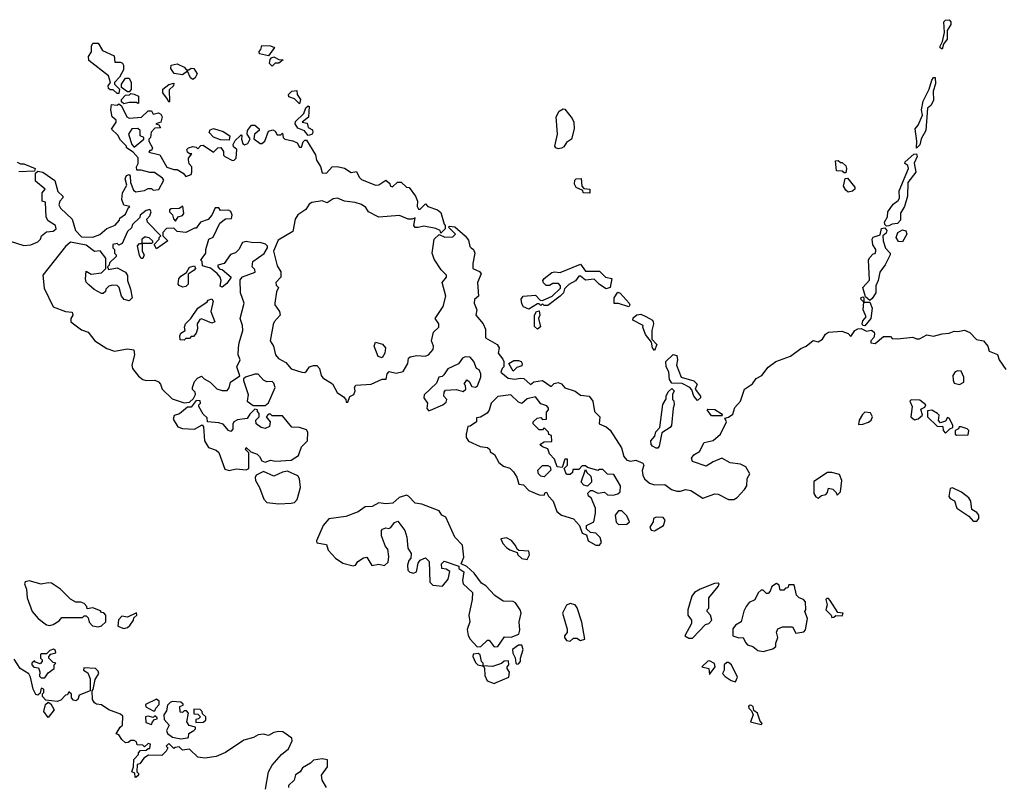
# Model space of a CAD drawing. Extents: x 2293139 to 2515392, y 824115 to 1006937.
# Tile 144 of 256: x 2410830 to 2416545, y 884731 to 889179. Entities that reach past the tile are written whole.
import ezdxf

# ---------------------------------------------------------------- set-up
doc = ezdxf.new("R2010")
doc.units = 0

msp = doc.modelspace()

# ---------------------------------------------------------------- linework, layer by layer
at = {"layer": '0CON10XD'}
for points in [[(2416185, 889007.5), (2416173.3, 889015), (2416173.3, 889025), (2416187, 889053), (2416197.5, 889105), (2416193.6, 889166.4), (2416203.6, 889176.4), (2416225, 889178.8), (2416235.6, 889165.6), (2416235, 889150), (2416213, 889117), (2416213.8, 889065), (2416192.5, 889037.5), (2416185, 889007.5)], [(2411405, 888750), (2411395, 888750), (2411371.7, 888771.7), (2411355, 888772.5), (2411345, 888780), (2411343.3, 888795), (2411357.5, 888815), (2411345, 888852.5), (2411231.7, 888941.7), (2411230, 888965), (2411247, 888993), (2411246.7, 889025), (2411255, 889042.5), (2411285, 889042.5), (2411310.7, 889000.7), (2411378.3, 888968.3), (2411381.7, 888931.7), (2411415, 888932.5), (2411427, 888927), (2411432.5, 888915), (2411431.7, 888888.3), (2411410, 888845), (2411380, 888815), (2411380, 888805), (2411410, 888775), (2411405, 888750)], [(2412275, 888970), (2412221.7, 888981.7), (2412220, 888995), (2412230, 889005), (2412235, 889030), (2412285, 889027.5), (2412308.3, 889018.3), (2412275, 888970)], [(2411835, 888832.5), (2411821.2, 888841.2), (2411805, 888880), (2411775, 888858.8), (2411726.4, 888866.4), (2411707.5, 888895), (2411710, 888915), (2411745, 888922.5), (2411785, 888902.5), (2411798.3, 888888.3), (2411811.7, 888888.3), (2411825, 888897.5), (2411840, 888895), (2411860, 888865), (2411849.3, 888840.7), (2411835, 888832.5)], [(2412295, 888910), (2412280, 888925), (2412283, 888947), (2412291.7, 888958.3), (2412305, 888962.5), (2412335, 888947.5), (2412360, 888945), (2412335, 888927.5), (2412313, 888927), (2412295, 888910)], [(2411465, 888760), (2411455, 888760), (2411420, 888785), (2411420, 888805), (2411445, 888840), (2411465, 888840), (2411476.7, 888815), (2411476.7, 888773.3), (2411465, 888760)], [(2411695, 888700), (2411688.3, 888718.3), (2411660, 888755), (2411660, 888775), (2411695, 888802.5), (2411725, 888810), (2411722.5, 888795), (2411698.3, 888771.7), (2411700, 888705), (2411695, 888700)], [(2416035, 888432.5), (2416038, 888475), (2416028.8, 888545), (2416045, 888567.5), (2416070, 888625), (2416064, 888655), (2416074.5, 888705.5), (2416108.8, 888775), (2416125, 888827.5), (2416135, 888842.5), (2416145, 888842.5), (2416145.8, 888805.8), (2416132, 888765), (2416135, 888710), (2416118.8, 888681.2), (2416100, 888665), (2416090.8, 888535), (2416062.7, 888487.3), (2416055, 888453.3), (2416035, 888432.5)], [(2411435, 888690), (2411421.7, 888701.7), (2411420, 888715), (2411445, 888740), (2411467, 888743), (2411475, 888750), (2411495, 888747.5), (2411520, 888735), (2411520, 888695), (2411515, 888692.5), (2411507.5, 888697.5), (2411465, 888697.5), (2411435, 888690)], [(2412455, 888690), (2412425, 888720), (2412391.7, 888731.7), (2412390, 888745), (2412410, 888765), (2412438.3, 888768.3), (2412440, 888745), (2412460, 888715), (2412455, 888690)], [(2410774.2, 887894.2), (2410855, 887868), (2410895, 887873.3), (2410935, 887890), (2410950, 887905), (2410957.5, 887925), (2410985, 887947.5), (2411025, 887952.5), (2411042.5, 887965), (2411037.5, 887985), (2410995, 888012.5), (2410983, 888033), (2410980, 888120), (2410960, 888125), (2410960, 888175), (2410977.5, 888195), (2410922.5, 888242.5), (2410922.5, 888287.5), (2410935, 888300), (2410965, 888293.3), (2411033.3, 888245), (2411051.2, 888181.2), (2411080, 888155), (2411080, 888145), (2411062.5, 888125), (2411057.5, 888105), (2411067.5, 888085), (2411135, 888022.5), (2411153.3, 887955), (2411188.3, 887918.3), (2411253.6, 887916.4), (2411295, 887932.5), (2411335, 887967.5), (2411385, 887987.5), (2411410, 888015), (2411411.7, 888028.3), (2411445, 888050), (2411461.7, 888088.3), (2411470, 888095), (2411433.6, 888103.6), (2411422.5, 888135), (2411427.5, 888175), (2411451.7, 888218.3), (2411442.5, 888255), (2411450, 888275), (2411465, 888280), (2411471.7, 888271.7), (2411472.5, 888235), (2411490.7, 888190.7), (2411505, 888180), (2411555, 888187.5), (2411575, 888200), (2411595, 888200), (2411605, 888190), (2411637, 888193), (2411667, 888247), (2411659.3, 888259.3), (2411611.7, 888291.7), (2411585, 888292.5), (2411535, 888306.7), (2411510, 888305), (2411507.5, 888325), (2411517.5, 888345), (2411518.3, 888378.3), (2411489.3, 888409.3), (2411450, 888435), (2411450, 888445), (2411415, 888480), (2411399.3, 888509.3), (2411363, 888543), (2411390, 888585), (2411390, 888595), (2411367.5, 888615), (2411360, 888655), (2411363, 888687), (2411395, 888682.5), (2411405, 888690), (2411420, 888680), (2411452.5, 888615), (2411465, 888607.5), (2411537, 888613), (2411575, 888650), (2411595, 888650), (2411605, 888630), (2411635, 888637.5), (2411650, 888630), (2411657.5, 888615), (2411650, 888585), (2411620, 888575), (2411638.3, 888568.3), (2411648.3, 888551.7), (2411615, 888550), (2411593, 888527), (2411590, 888495), (2411580, 888485), (2411580, 888475), (2411600, 888435), (2411595, 888420), (2411585, 888420), (2411580, 888410), (2411644.1, 888394.1), (2411684, 888324), (2411725, 888310), (2411745, 888310), (2411779.3, 888289.3), (2411795, 888270), (2411825, 888280), (2411830, 888295), (2411830, 888325), (2411813, 888343), (2411810, 888365), (2411810, 888375), (2411830, 888400), (2411815, 888400), (2411805, 888410), (2411800, 888425), (2411810, 888435), (2411835, 888442.5), (2411855, 888440), (2411865, 888430), (2411881.7, 888448.3), (2411895, 888450), (2411955, 888410), (2411980, 888435), (2411997, 888437), (2412012.5, 888415), (2412013, 888393), (2412020, 888385), (2412065, 888362.5), (2412075, 888363.3), (2412087.5, 888375), (2412090, 888425), (2412071.7, 888441.7), (2412070, 888455), (2412081.7, 888478.3), (2412110, 888505), (2412115, 888510), (2412120, 888505), (2412117.5, 888485), (2412125, 888460), (2412135, 888452.5), (2412155, 888460), (2412167.5, 888487.5), (2412150, 888515), (2412152.5, 888535), (2412175, 888567.5), (2412195, 888566.7), (2412220, 888545), (2412220, 888535), (2412192.5, 888515), (2412188.3, 888488.3), (2412225, 888460), (2412235, 888460), (2412252.5, 888475), (2412275, 888532.5), (2412299.3, 888539.3), (2412313, 888533), (2412325, 888510), (2412345, 888510), (2412355, 888520), (2412360, 888495), (2412370, 888485), (2412416.4, 888476.4), (2412440, 888465), (2412455, 888440), (2412465, 888440), (2412475, 888470), (2412485, 888480), (2412495, 888480), (2412546.7, 888395), (2412553, 888363), (2412577, 888327), (2412585, 888290), (2412611.7, 888288.3), (2412643.9, 888326.1), (2412673, 888327), (2412715, 888316.7), (2412755, 888292.5), (2412785, 888297.5), (2412800, 888265), (2412815, 888251.2), (2412895, 888218.8), (2412915, 888220), (2412955, 888247.5), (2412978.3, 888228.3), (2412980, 888215), (2412995, 888210), (2413023.9, 888236.1), (2413045, 888236.7), (2413075, 888207.5), (2413090, 888205), (2413126.7, 888155), (2413140, 888125), (2413137.5, 888095), (2413145, 888080), (2413155, 888080), (2413185, 888110), (2413200, 888095), (2413255, 888076.2), (2413275, 888060), (2413293, 887993), (2413300, 887985), (2413300, 887965), (2413275, 887940), (2413270, 887955), (2413245, 887967.5), (2413175, 887981.2), (2413142.5, 887972.5), (2413125, 887972.5), (2413117.5, 887985), (2413125, 888030), (2413107.5, 888022.5), (2413085, 888022.5), (2413035, 888042.5), (2412915, 888033.3), (2412855, 888063.8), (2412839.2, 888089.2), (2412815, 888106.7), (2412778.3, 888118.3), (2412715, 888126.2), (2412675, 888143.8), (2412650.5, 888139.5), (2412615, 888116.2), (2412585, 888128.8), (2412525, 888117.5), (2412510.7, 888109.3), (2412491.7, 888078.3), (2412443.6, 888046.4), (2412428.3, 888021.7), (2412415, 887950), (2412330.7, 887899.3), (2412304, 887835), (2412325, 887750), (2412346, 887716), (2412346, 887685), (2412316.7, 887655), (2412319.3, 887639.3), (2412332.5, 887625), (2412320.7, 887599.3), (2412311.2, 887535), (2412311.2, 887525), (2412337.5, 887485), (2412342, 887465), (2412306.7, 887425), (2412300.5, 887409.5), (2412283.6, 887316.4), (2412303.3, 887285), (2412314.4, 887234.4), (2412333.2, 887213.2), (2412375, 887190), (2412405, 887152.5), (2412467, 887133), (2412485, 887132.5), (2412495, 887140)], [(2412505, 888507.5), (2412483.6, 888533.6), (2412445, 888550), (2412430, 888575), (2412431.7, 888588.3), (2412480, 888635), (2412491.7, 888668.3), (2412505, 888680), (2412510, 888675), (2412507, 888613), (2412470, 888585), (2412498.3, 888578.3), (2412503.6, 888553.6), (2412530, 888540), (2412532.5, 888525), (2412525, 888512.5), (2412505, 888507.5)], [(2413955, 888430), (2413942.5, 888435), (2413936.7, 888445), (2413952.5, 888515), (2413943.3, 888615), (2413961.7, 888648.3), (2413985, 888662.5), (2413995, 888660), (2414036.2, 888605), (2414046.2, 888585), (2414048.8, 888545), (2414033.6, 888486.4), (2414003.6, 888466.4), (2413989.3, 888440.7), (2413975, 888432.5), (2413955, 888430)], [(2411495, 888440), (2411550, 888485), (2411550, 888495), (2411530, 888505), (2411530, 888535), (2411516.7, 888546.7), (2411480, 888545), (2411462.5, 888515), (2411480, 888455), (2411495, 888440)], [(2412045, 888480), (2411995, 888482.5), (2411955, 888497.5), (2411930, 888525), (2411935, 888540), (2411955, 888546.7), (2412010.7, 888530.7), (2412050, 888505), (2412045, 888480)], [(2410815, 888352.5), (2410835, 888342.5), (2410855, 888342.5), (2410920, 888315), (2410915, 888300), (2410825, 888296.7)], [(2415625, 888290), (2415615, 888290), (2415605, 888300), (2415571.7, 888301.7), (2415565, 888360), (2415581.7, 888361.7), (2415595, 888350), (2415605, 888350), (2415625, 888330), (2415630, 888315), (2415625, 888290)], [(2415861.7, 887981.7), (2415851.2, 887991.2), (2415850, 888005), (2415866.7, 888035), (2415870, 888065), (2415900.9, 888109.1), (2415929.7, 888130.3), (2415937, 888143), (2415934.2, 888185.8), (2415989.2, 888315), (2415985, 888333.3), (2415967.5, 888345), (2415970, 888355), (2416021.2, 888398.8), (2416035, 888400), (2416039.2, 888385), (2416023.1, 888346.9), (2416031.2, 888295), (2415985.8, 888235), (2415983.8, 888155), (2415966.7, 888095), (2415943, 888057), (2415943.8, 888015), (2415925, 887996.7), (2415895, 887993.3), (2415875, 887983.3), (2415861.7, 887981.7)], [(2414135, 888172.5), (2414100, 888175), (2414098.3, 888188.3), (2414060, 888205), (2414050, 888225), (2414053, 888247), (2414060, 888255), (2414088.3, 888258.3), (2414092.5, 888212.5), (2414105, 888200), (2414140, 888195), (2414140, 888175), (2414135, 888172.5)], [(2415638.3, 888178.3), (2415625, 888190), (2415612.5, 888212.5), (2415621.7, 888258.3), (2415635, 888260), (2415677, 888207), (2415677.5, 888195), (2415665, 888183.3), (2415638.3, 888178.3)], [(2411785, 886956.7), (2411815, 886960), (2411838.3, 886981.7), (2411850, 887005), (2411848.3, 887018.3), (2411833, 887033), (2411832.5, 887045), (2411845, 887080), (2411861.7, 887098.3), (2411885, 887110), (2411900, 887095), (2411935, 887076.7), (2411975, 887037.5), (2412005, 887027.5), (2412035, 887027.5), (2412046.4, 887043.6), (2412053.3, 887075), (2412108.3, 887111.7), (2412090, 887165), (2412110, 887205), (2412097.5, 887235), (2412100, 887275), (2412103.3, 887305), (2412126.2, 887375), (2412124, 887405), (2412110, 887445), (2412133.3, 887535), (2412111.2, 887595), (2412110.7, 887669.3), (2412123, 887687), (2412196.2, 887713.8), (2412195, 887730), (2412180, 887745), (2412182.5, 887775), (2412248.6, 887821.4), (2412268.8, 887855), (2412267.5, 887865), (2412256.1, 887876.1), (2412226.4, 887886.4), (2412186.1, 887883.9), (2412145, 887891.2), (2412123.3, 887886.7), (2412102.5, 887845), (2412083.6, 887826.4), (2412053.6, 887816.4), (2412016.4, 887763.6), (2411980, 887755), (2411980, 887745), (2411991.7, 887731.7), (2412005, 887730), (2412057.5, 887685), (2412031.7, 887648.3), (2412005, 887627.5), (2411993.6, 887633.6), (2412000, 887665), (2411993.3, 887685), (2411976.7, 887706.7), (2411936.7, 887736.7), (2411891.7, 887751.7), (2411890, 887775), (2411880, 887785), (2411885, 887790), (2411910, 887825), (2411910, 887845), (2411927.5, 887905), (2411953, 887917), (2411991.2, 887998.8), (2412025, 888023.3), (2412060, 888025), (2412062.5, 888045), (2412056.4, 888066.4), (2412043, 888073), (2411995, 888072.5), (2411985, 888087.5), (2411965, 888087.5), (2411946.1, 888043.9), (2411925, 888020), (2411880, 888005), (2411855, 887970), (2411845, 887970), (2411795, 887943.8), (2411745, 887950), (2411725, 887970), (2411683, 887967), (2411660, 887945), (2411660, 887925), (2411690, 887895), (2411625, 887850), (2411610, 887875), (2411640, 887905), (2411640, 887915), (2411650, 887925), (2411572.5, 888005), (2411568.3, 888021.7), (2411585, 888040), (2411592.5, 888065), (2411585, 888077.5), (2411565, 888072.5), (2411530, 888045), (2411528.3, 888031.7), (2411485, 887990), (2411478.3, 887971.7), (2411455, 887950), (2411425, 887880), (2411405, 887870), (2411395, 887880), (2411370, 887875), (2411370, 887855), (2411380, 887845), (2411380, 887825), (2411390, 887815), (2411390, 887805), (2411351.7, 887768.3), (2411350, 887755), (2411340, 887745), (2411345, 887730), (2411395, 887740), (2411445, 887713.3), (2411456, 887695), (2411456.2, 887665), (2411473.8, 887615), (2411482.5, 887565), (2411465, 887547.5), (2411436.4, 887556.4), (2411420, 887575), (2411407.5, 887625), (2411395, 887636.7), (2411368.3, 887638.3), (2411347, 887633), (2411330, 887615), (2411328.3, 887601.7), (2411315, 887590), (2411305, 887590), (2411262.7, 887612.7), (2411230.5, 887640.5), (2411216.4, 887656.4), (2411211.2, 887675), (2411215, 887720), (2411245, 887702.5), (2411305, 887710), (2411330, 887735), (2411330, 887795), (2411297, 887837), (2411265, 887833.3), (2411215, 887870), (2411125, 887887.5), (2411095, 887862.5), (2410963.9, 887696.1), (2410971.2, 887621.2), (2411023.8, 887513.8), (2411095, 887486.2), (2411135, 887482.5), (2411138.8, 887465), (2411126.2, 887445), (2411126.7, 887425), (2411188.8, 887378.8), (2411226.7, 887365), (2411266.7, 887315), (2411335, 887272), (2411380, 887255), (2411455, 887270), (2411493, 887263), (2411496.2, 887235), (2411480, 887175), (2411484.4, 887154.4), (2411519.8, 887109.8), (2411545, 887090.8), (2411565, 887085.8), (2411615, 887086.7), (2411635, 887077.5), (2411647.5, 887065), (2411657.5, 887035), (2411715, 886980), (2411785, 886956.7)], [(2411735, 888010), (2411750, 888035), (2411775, 888042.5), (2411782.5, 888055), (2411777.5, 888097.5), (2411755, 888082.5), (2411708.3, 888081.7), (2411700, 888075), (2411700, 888065), (2411717, 888047), (2411723, 888023), (2411735, 888010)], [(2412495, 887140), (2412512.5, 887165), (2412535, 887173.3), (2412555, 887172.5), (2412570, 887155), (2412580, 887115), (2412590.5, 887100.5), (2412646.4, 887066.4), (2412673.3, 887015), (2412710, 886990), (2412722.5, 886975), (2412725, 886960), (2412735, 886960), (2412747, 886993), (2412770, 887005), (2412777.5, 887025), (2412772.5, 887045), (2412781.2, 887058.8), (2412870, 887065), (2412935, 887093.3), (2412957, 887093), (2412962.5, 887125), (2412975, 887137.5), (2413015, 887127.5), (2413055, 887137.5), (2413082.5, 887185), (2413087.5, 887215), (2413096.4, 887223.6), (2413135, 887230), (2413185, 887226.7), (2413202.5, 887235), (2413230, 887265), (2413231.2, 887285), (2413220, 887315), (2413231.2, 887365), (2413263.3, 887395), (2413262.5, 887415), (2413242.5, 887445), (2413288.8, 887515), (2413303.3, 887575), (2413283.3, 887655), (2413307.5, 887685), (2413307, 887697), (2413277, 887727), (2413235, 887790), (2413223.6, 887823.6), (2413236.2, 887905), (2413265, 887932.5), (2413297, 887917), (2413345, 887920), (2413360, 887935), (2413320, 887975), (2413325, 887980), (2413355, 887976.7), (2413416.7, 887925), (2413435, 887900), (2413443, 887863), (2413450, 887855), (2413463.3, 887845), (2413471.2, 887825), (2413460, 887765), (2413461.2, 887735), (2413498.3, 887718.3), (2413508, 887705), (2413487.5, 887655), (2413492.5, 887575), (2413470, 887555), (2413467.5, 887535), (2413483.3, 887495), (2413477.5, 887465), (2413520, 887415), (2413533, 887383), (2413533.3, 887333.3), (2413602.5, 887295), (2413612.5, 887275), (2413606.7, 887245), (2413635, 887210), (2413640, 887195), (2413640, 887165), (2413630, 887155), (2413623.6, 887133.6), (2413665, 887100), (2413705, 887092.5), (2413735, 887100), (2413757, 887097), (2413795, 887062.5), (2413815, 887077.5), (2413865, 887086.2), (2413915, 887050), (2413931.7, 887068.3), (2413955, 887073.8), (2413975.6, 887065.6), (2413995, 887042.5), (2414055, 887023.3), (2414085, 887000), (2414135, 886993.8), (2414156, 886965), (2414166.7, 886905), (2414196.7, 886875), (2414193.9, 886833.9), (2414235, 886817.5), (2414256.7, 886796.7), (2414323.8, 886695), (2414336.2, 886645), (2414355, 886623.3), (2414375, 886616.7), (2414406.4, 886623.6), (2414446.7, 886606.7), (2414452, 886595), (2414443.8, 886563.8), (2414446.4, 886536.4), (2414457.5, 886515), (2414485, 886490), (2414515, 886480), (2414575, 886481.2), (2414613.2, 886453.2), (2414645, 886444), (2414665, 886443.3), (2414695, 886452.5), (2414725, 886447.5), (2414795, 886403.3), (2414865, 886428), (2414885, 886425.8), (2414945, 886395.7), (2414975, 886395.8), (2414995, 886406), (2415037.4, 886452.6), (2415050, 886475), (2415053, 886517), (2415068.8, 886545), (2415044.2, 886585), (2415015, 886600.5), (2414955, 886608), (2414905, 886634), (2414855.5, 886614.5), (2414815, 886588.8), (2414736.4, 886616.4), (2414730, 886635), (2414742.5, 886655), (2414776.4, 886673.6), (2414802.5, 886725), (2414855, 886737.5), (2414897.5, 886775), (2414932.5, 886845), (2414922.5, 886867.5), (2414945, 886873.3), (2414970.5, 886889.5), (2414981.7, 886928.3), (2415013.3, 886965), (2415037.5, 887035), (2415083.9, 887066.1), (2415105, 887097.5), (2415137.5, 887115), (2415175, 887162.5), (2415220, 887195), (2415305, 887226.2), (2415365, 887271.2), (2415396.1, 887283.9), (2415435, 887317.5), (2415465, 887310), (2415490, 887325), (2415507.5, 887355), (2415525, 887366.7), (2415601.7, 887371.7), (2415638.3, 887358.3), (2415655, 887340), (2415677.5, 887375), (2415695, 887386.2), (2415715, 887387.5), (2415745, 887371.2), (2415775, 887377.5), (2415790, 887365), (2415792.5, 887355), (2415787.5, 887335), (2415770, 887315), (2415770, 887305), (2415795, 887300), (2415845, 887340), (2415885, 887340), (2415895, 887330), (2415925, 887327.5), (2416015, 887336.2), (2416035, 887326.7), (2416053.6, 887326.4), (2416095, 887350), (2416135, 887342.5), (2416185, 887356.7), (2416225, 887360), (2416255, 887372.5), (2416275, 887370), (2416315, 887377.5), (2416345, 887363.8), (2416384.1, 887324.1), (2416425, 887316.2), (2416450, 887285), (2416457.5, 887255), (2416505.5, 887235.5), (2416515.7, 887205.7), (2416555, 887148.8)], [(2415765, 887550), (2415740, 887570), (2415723.8, 887625), (2415763, 887667), (2415757.5, 887785), (2415765, 887800), (2415785, 887820), (2415795, 887822.5), (2415800, 887835), (2415800, 887845), (2415783, 887873), (2415777.5, 887905), (2415785, 887917.5), (2415825, 887930), (2415831.7, 887968.3), (2415851.7, 887971.7), (2415863.3, 887955), (2415858.8, 887941.2), (2415840, 887925), (2415842, 887895), (2415855, 887852.5), (2415882.5, 887825), (2415882.5, 887815), (2415853.8, 887756.2), (2415823.8, 887715), (2415813.8, 887665), (2415800, 887635), (2415800, 887595), (2415778.8, 887561.2), (2415765, 887550)], [(2415955, 887890), (2415931.7, 887891.7), (2415917.5, 887915), (2415927.5, 887945), (2415955, 887960), (2415973, 887953), (2415980, 887935), (2415955, 887890)], [(2411545, 887792.5), (2411535, 887792.5), (2411525, 887810), (2411513.3, 887866.7), (2411525, 887880), (2411540, 887880), (2411541.7, 887908.3), (2411555, 887920), (2411565, 887920), (2411580, 887915), (2411600, 887895), (2411600, 887885), (2411595, 887880), (2411540, 887880), (2411540, 887835), (2411552.5, 887815), (2411545, 887792.5)], [(2411776.4, 887626.4), (2411756.1, 887636.1), (2411750, 887645), (2411753.8, 887675), (2411765, 887690), (2411798.3, 887711.7), (2411815, 887742.5), (2411845, 887750), (2411850, 887735), (2411842.5, 887725), (2411807.5, 887702.5), (2411808, 887645), (2411795, 887631.2), (2411776.4, 887626.4)], [(2413785, 887500), (2413755, 887512.5), (2413745, 887530), (2413741.7, 887558.3), (2413752.5, 887575), (2413825, 887580), (2413851.7, 887551.7), (2413865, 887550), (2413920, 887575), (2413968.3, 887621.7), (2413970, 887635), (2413957.5, 887647.5), (2413925, 887647.5), (2413905, 887637.5), (2413887, 887637), (2413871.2, 887651.2), (2413867.5, 887665), (2413873.6, 887676.4), (2413918.3, 887711.7), (2413935, 887716.7), (2413967, 887713), (2414085, 887760), (2414115, 887720), (2414195, 887720), (2414230, 887685), (2414267, 887677), (2414257.5, 887625), (2414235, 887617.5), (2414195, 887642.5), (2414165, 887673.3), (2414115, 887667.5), (2414085, 887690), (2414075, 887690), (2414056.4, 887663.6), (2414017, 887643), (2413991.7, 887618.3), (2413987.5, 887595), (2413967.5, 887575), (2413895, 887520), (2413875, 887520), (2413865, 887530), (2413855, 887520), (2413845, 887530), (2413835, 887530), (2413785, 887500)], [(2411785, 887320), (2411761.7, 887321.7), (2411760, 887345), (2411765, 887360), (2411790, 887375), (2411786.7, 887395), (2411793.3, 887415), (2411822.5, 887445), (2411863.3, 887505), (2411918, 887542), (2411925, 887552.5), (2411945, 887560), (2411952.5, 887545), (2411940, 887485), (2411962.5, 887425), (2411945, 887417.5), (2411885, 887442.5), (2411875, 887440), (2411860, 887415), (2411862.5, 887385), (2411855, 887360), (2411838.3, 887341.7), (2411825, 887340), (2411815, 887330), (2411795, 887330), (2411785, 887320)], [(2414365, 887512.5), (2414305, 887532.5), (2414281.7, 887531.7), (2414280, 887565), (2414301.7, 887598.3), (2414315, 887592.5), (2414367.5, 887535), (2414372.5, 887525), (2414365, 887512.5)], [(2415735, 887403.3), (2415723.8, 887403.8), (2415720, 887415), (2415725, 887432.5), (2415743.3, 887455), (2415726, 887495), (2415730, 887540), (2415713, 887557), (2415713.6, 887566.4), (2415725, 887570), (2415730, 887565), (2415730, 887540), (2415765, 887540), (2415778.8, 887505), (2415770, 887445), (2415735, 887403.3)], [(2413835, 887382.5), (2413818.3, 887398.3), (2413817.5, 887465), (2413830, 887485), (2413845, 887490), (2413850, 887465), (2413842.5, 887445), (2413853, 887397), (2413835, 887382.5)], [(2414515, 887260), (2414502.5, 887275), (2414498.3, 887308.3), (2414462.3, 887352.3), (2414447.5, 887395), (2414450, 887405), (2414390, 887435), (2414391.7, 887448.3), (2414413, 887467), (2414435, 887470), (2414465, 887457.5), (2414502.5, 887435), (2414507.5, 887425), (2414510, 887415), (2414498.8, 887375), (2414500, 887325), (2414527.5, 887295), (2414515, 887260)], [(2412935, 887217.5), (2412910, 887225), (2412887.5, 887285), (2412895, 887307.5), (2412936.1, 887296.1), (2412953.3, 887275), (2412950, 887245), (2412935, 887217.5)], [(2413205, 886910), (2413215, 886912.5), (2413286.2, 886943.8), (2413305, 886960), (2413310, 886975), (2413292.5, 886995), (2413293, 887017), (2413301.2, 887028.8), (2413363, 887033), (2413405, 887022.5), (2413420, 887035), (2413417, 887057), (2413410, 887065), (2413425, 887090), (2413439.3, 887079.3), (2413455, 887050), (2413475, 887047.5), (2413487.5, 887055), (2413507.5, 887105), (2413507.5, 887125), (2413496.7, 887146.7), (2413482.5, 887155), (2413466.2, 887196.2), (2413445, 887220), (2413415, 887222.5), (2413400, 887215), (2413378, 887182), (2413315, 887152.5), (2413292.5, 887117.5), (2413281.7, 887108.3), (2413262.5, 887105), (2413249.3, 887070.7), (2413177.5, 887002.5), (2413176.7, 886985), (2413197.5, 886955), (2413193, 886923), (2413205, 886910)], [(2414765, 886970), (2414743.8, 886993.8), (2414731.7, 887031.7), (2414720, 887045), (2414675, 887067.5), (2414615, 887070), (2414601.7, 887091.7), (2414597.5, 887135), (2414582.5, 887165), (2414580, 887195), (2414623.9, 887236.1), (2414645, 887230), (2414648.8, 887205), (2414642.5, 887175), (2414670, 887105), (2414743.6, 887083.6), (2414762.5, 887065), (2414750, 887035), (2414782.5, 886995), (2414782.5, 886985), (2414765, 886970)], [(2413695, 887140), (2413670, 887185), (2413698.3, 887201.7), (2413725, 887202.5), (2413740, 887195), (2413747.5, 887185), (2413745, 887170), (2413715, 887160), (2413695, 887140)], [(2412255, 886940), (2412274.2, 886955.8), (2412312.5, 887045), (2412305, 887070), (2412295, 887080), (2412265, 887077.5), (2412245, 887087.5), (2412215, 887122.5), (2412195, 887122.5), (2412140, 887105), (2412130, 887095), (2412130, 887085), (2412156.7, 887005), (2412150, 886965), (2412185, 886940), (2412255, 886940)], [(2416285, 887062.5), (2416310, 887075), (2416310, 887105), (2416295, 887140), (2416275, 887142.5), (2416260, 887135), (2416247.5, 887115), (2416248.3, 887088.3), (2416255, 887070), (2416285, 887062.5)], [(2414525, 886692.9), (2414504.2, 886705), (2414496.2, 886715), (2414493.6, 886736.4), (2414517, 886763), (2414521.7, 886788.3), (2414546.7, 886813.3), (2414563, 886947), (2414581.7, 886978.3), (2414582.5, 886995), (2414595, 887020), (2414615, 887040), (2414630, 887025), (2414620, 887005), (2414620, 886975), (2414627, 886967), (2414630, 886945), (2414622.5, 886925), (2414613.3, 886825), (2414605, 886813.3), (2414557.5, 886782.5), (2414542, 886705), (2414535, 886693.8), (2414525, 886692.9)], [(2414195, 886130), (2414207.5, 886145), (2414200, 886175), (2414175, 886200), (2414143, 886203), (2414120, 886225), (2414120, 886245), (2414162.5, 886265), (2414172.5, 886315), (2414172.5, 886345), (2414147.5, 886405), (2414132.5, 886415), (2414128.3, 886431.7), (2414143, 886447), (2414155, 886447.5), (2414185, 886432.5), (2414225, 886437.5), (2414243, 886423), (2414275, 886420), (2414301.7, 886428.3), (2414315, 886440), (2414317.5, 886475), (2414279.3, 886539.3), (2414243, 886543), (2414215, 886570), (2414195, 886570), (2414185, 886562.5), (2414125, 886580), (2414115, 886590), (2414095, 886590), (2414075, 886570), (2414041.7, 886568.3), (2414038.3, 886551.7), (2414025, 886540), (2414005, 886540), (2413990, 886575), (2414010, 886595), (2414010, 886630), (2413995, 886630), (2413978.3, 886581.7), (2413950, 886585), (2413935, 886630), (2413905, 886660), (2413895, 886690), (2413865, 886700), (2413850, 886715), (2413875, 886730), (2413918.3, 886731.7), (2413917, 886767), (2413901.7, 886771.7), (2413900, 886785), (2413875, 886810), (2413865, 886800), (2413845, 886800), (2413810, 886835), (2413810, 886845), (2413833, 886867), (2413855, 886870), (2413865, 886860), (2413888.3, 886861.7), (2413888.3, 886901.7), (2413900, 886915), (2413900, 886925), (2413889.3, 886939.3), (2413855, 886950), (2413825, 886990), (2413775, 886980), (2413745, 886952.5), (2413725, 886960), (2413681.7, 887001.7), (2413605, 886992.5), (2413566.4, 886953.6), (2413555.9, 886914.1), (2413543.9, 886896.1), (2413505, 886872.5), (2413481.7, 886868.3), (2413482.5, 886845), (2413445, 886820), (2413431.7, 886818.3), (2413422.5, 886775), (2413422.5, 886755), (2413435, 886733.3), (2413503, 886703), (2413545, 886697.5), (2413560, 886685), (2413561.7, 886671.7), (2413586.4, 886656.4), (2413610.7, 886610.7), (2413639.3, 886589.3), (2413675, 886576.7), (2413696.7, 886555), (2413716.7, 886525), (2413727.5, 886485), (2413755, 886480), (2413785, 886447.5), (2413845, 886422.5), (2413875, 886420), (2413880, 886435), (2413888.3, 886438.3), (2413900, 886415), (2413927.5, 886385), (2413947.5, 886325), (2413974.1, 886304.1), (2414045, 886282.5), (2414080, 886245), (2414095, 886200), (2414120, 886190), (2414130, 886155), (2414175, 886130), (2414195, 886130)], [(2412045, 886563.3), (2412086.4, 886573.6), (2412145, 886566.7), (2412160, 886575), (2412160, 886665), (2412140, 886685), (2412145, 886697.5), (2412172.5, 886672.5), (2412208.3, 886658.3), (2412222.5, 886645), (2412235, 886620), (2412255, 886612.5), (2412285, 886622.5), (2412315, 886617.5), (2412405, 886622.5), (2412449.3, 886650.7), (2412465, 886700), (2412500, 886735), (2412502.5, 886785), (2412495, 886800), (2412455, 886813.8), (2412410, 886815), (2412355, 886880), (2412295, 886880), (2412285, 886890), (2412275, 886890), (2412260, 886875), (2412283.3, 886845), (2412280.7, 886819.3), (2412255, 886806.2), (2412232.3, 886812.3), (2412202.5, 886835), (2412200, 886855), (2412220, 886875), (2412220, 886895), (2412210, 886905), (2412210, 886915), (2412195, 886920), (2412165, 886890), (2412150, 886865), (2412095, 886856.7), (2412073.6, 886846.4), (2412067, 886833), (2412066.4, 886803.6), (2412055, 886790), (2412042.5, 886795), (2412011.7, 886831.7), (2411985, 886840), (2411920, 886845), (2411918.3, 886868.3), (2411895, 886890), (2411870, 886935), (2411870, 886945), (2411880, 886955), (2411878.3, 886968.3), (2411855, 886970), (2411825, 886930), (2411805, 886930), (2411758.3, 886891.7), (2411727, 886883), (2411720.7, 886860.7), (2411747, 886817), (2411775, 886806.7), (2411845, 886802.5), (2411888.3, 886828.3), (2411896.7, 886816.7), (2411903.3, 886735), (2411925.9, 886695.9), (2411970.7, 886680.7), (2411985, 886667.5), (2412021.7, 886571.7), (2412045, 886563.3)], [(2414905, 886880), (2414845, 886880), (2414820, 886915), (2414825, 886920), (2414865, 886917.5), (2414902.5, 886895), (2414910, 886885), (2414905, 886880)], [(2416025, 886857.5), (2416045, 886862.5), (2416070, 886885), (2416061.7, 886918.3), (2416085, 886930), (2416090, 886945), (2416055, 886971.2), (2416005, 886972.5), (2415997.5, 886965), (2416010, 886935), (2416002.5, 886875), (2416025, 886857.5)], [(2415700, 886830), (2415725, 886832.5), (2415757, 886843), (2415772.5, 886855), (2415780, 886875), (2415768.8, 886898.8), (2415735, 886902.5), (2415721.7, 886888.3), (2415702.5, 886855), (2415700, 886830)], [(2416205, 886780), (2416230, 886805), (2416247, 886813), (2416247.5, 886825), (2416226.7, 886865), (2416215, 886870), (2416205, 886850), (2416175, 886840), (2416163, 886853), (2416167.5, 886885), (2416157.5, 886895), (2416125, 886913.3), (2416100, 886910), (2416100, 886875), (2416155, 886820), (2416188.3, 886818.3), (2416190, 886795), (2416205, 886780)], [(2416268.3, 886768.3), (2416335, 886770), (2416340, 886795), (2416330, 886805), (2416295, 886817.5), (2416283, 886817), (2416280, 886805), (2416260, 886795), (2416260, 886775), (2416268.3, 886768.3)], [(2413875, 886527.5), (2413855, 886530), (2413842.5, 886545), (2413837.5, 886565), (2413865, 886592.5), (2413895, 886592.5), (2413910, 886585), (2413913.3, 886565), (2413875, 886527.5)], [(2412335, 886370), (2412405, 886373.3), (2412425, 886377.5), (2412441.2, 886395), (2412460, 886465), (2412453.3, 886515), (2412445, 886532.5), (2412385, 886558.8), (2412355, 886553.8), (2412305, 886530), (2412245, 886557.5), (2412203.6, 886536.4), (2412197, 886523), (2412198.8, 886505), (2412222, 886465), (2412246.4, 886396.4), (2412265, 886377.5), (2412335, 886370)], [(2414125, 886472.5), (2414105, 886477.5), (2414090, 886495), (2414115, 886570), (2414121.7, 886551.7), (2414145, 886530), (2414150, 886505), (2414150, 886495), (2414125, 886472.5)], [(2415465, 886402.5), (2415485, 886417.5), (2415510, 886425), (2415520, 886435), (2415525, 886460), (2415550, 886455), (2415570, 886435), (2415575, 886420), (2415595, 886440), (2415602.5, 886505), (2415589.3, 886539.3), (2415545, 886552.5), (2415518.3, 886551.7), (2415440.5, 886499.5), (2415440.7, 886430.7), (2415450.7, 886410.7), (2415465, 886402.5)], [(2416385, 886270), (2416396.7, 886285), (2416396.7, 886305), (2416385, 886320), (2416357.5, 886337.5), (2416351.2, 886385), (2416340, 886405), (2416297.7, 886437.7), (2416245, 886462.5), (2416231.7, 886458.3), (2416223, 886413), (2416230.7, 886400.7), (2416256.7, 886386.7), (2416270, 886345), (2416339.3, 886299.3), (2416365, 886270), (2416385, 886270)], [(2413585, 885540), (2413605, 885542.5), (2413645, 885597.5), (2413683, 885597), (2413727, 885613), (2413733, 885637), (2413730, 885685), (2413740, 885735), (2413735.6, 885755.6), (2413708, 885795), (2413695, 885804), (2413636.1, 885806.1), (2413587.7, 885837.7), (2413536.7, 885895), (2413510, 885910), (2413468.3, 885968.3), (2413426.1, 886006.1), (2413392.5, 886022.5), (2413408.8, 886061.2), (2413399.5, 886129.5), (2413355, 886177.5), (2413303, 886293), (2413280, 886305), (2413265, 886330), (2413165, 886367.5), (2413125, 886373.3), (2413087.5, 886415), (2413075, 886420), (2413033, 886407), (2412996.4, 886373.6), (2412955, 886370), (2412913.9, 886376.1), (2412876.4, 886353.6), (2412835, 886353.3), (2412795.7, 886324.3), (2412723.9, 886296.1), (2412625, 886282.5), (2412592.5, 886245), (2412552.5, 886155), (2412555, 886143.3), (2412610, 886135), (2412620.7, 886100.7), (2412663.3, 886055), (2412705, 886026.7), (2412765, 886010), (2412780, 886015), (2412793.6, 886036.4), (2412825, 886057.5), (2412845, 886060), (2412875, 886012.5), (2412915, 886020), (2412947, 886013), (2412968.3, 886031.7), (2412973.3, 886065), (2412967, 886107), (2412953, 886123), (2412930, 886185), (2412930, 886215), (2412936.4, 886223.6), (2412955, 886230), (2412973, 886227), (2412985, 886232.5), (2413005, 886262.5), (2413025, 886270), (2413066.2, 886215), (2413077.1, 886177.1), (2413083.6, 886113.6), (2413101.7, 886081.7), (2413100, 886055), (2413088.3, 886041.7), (2413081.2, 886015), (2413083.8, 885985), (2413093.9, 885973.9), (2413115, 885967.5), (2413132.5, 885975), (2413143.9, 886026.1), (2413155, 886042.5), (2413185, 886057.5), (2413207.5, 886035), (2413211.2, 885915), (2413228.3, 885898.3), (2413285, 885893.3), (2413317, 885933), (2413326.7, 885976.7), (2413305, 885990), (2413280, 885995), (2413278.3, 886021.7), (2413293.3, 886036.7), (2413378.3, 886008.3), (2413380, 885995), (2413407.5, 885975), (2413400, 885925), (2413403.3, 885905), (2413457.5, 885855), (2413456.2, 885815), (2413436.7, 885725), (2413442.5, 885685), (2413428.3, 885641.7), (2413433.6, 885606.4), (2413444.2, 885584.2), (2413485, 885540), (2413507, 885543), (2413545, 885580), (2413555, 885580), (2413585, 885540)], [(2414305, 886250), (2414355, 886252.5), (2414370, 886265), (2414355, 886300), (2414325, 886330), (2414305, 886330), (2414287.5, 886305), (2414293, 886263), (2414305, 886250)], [(2414515, 886213.3), (2414566.7, 886245), (2414577.5, 886275), (2414565, 886290), (2414525, 886292.5), (2414510, 886285), (2414507.5, 886265), (2414487.5, 886235), (2414495, 886217.5), (2414515, 886213.3)], [(2413775, 886047.5), (2413790, 886075), (2413786.1, 886096.1), (2413728.3, 886098.3), (2413717, 886107), (2413708.3, 886128.3), (2413685, 886157.5), (2413655, 886172.5), (2413622.5, 886167.5), (2413635, 886140), (2413655, 886117.5), (2413675, 886103.3), (2413718.3, 886088.3), (2413722.5, 886075), (2413745, 886052.5), (2413775, 886047.5)], [(2411285, 885656.7), (2411305, 885662.5), (2411330, 885685), (2411330, 885725), (2411318.3, 885738.3), (2411305, 885740), (2411298.3, 885748.3), (2411255, 885767.5), (2411221.7, 885761.7), (2411220, 885775), (2411205, 885792.5), (2411185, 885800), (2411155, 885800), (2411125, 885817.5), (2411067.5, 885875), (2411015, 885908.8), (2410995, 885911.2), (2410955, 885903.3), (2410885, 885922.5), (2410861.7, 885918.3), (2410857.5, 885905), (2410870, 885875), (2410873.8, 885825), (2410903.3, 885745), (2410937.5, 885705), (2410985, 885667.5), (2411005, 885663.3), (2411025, 885670), (2411059.3, 885690.7), (2411075, 885710), (2411195, 885710), (2411205, 885720), (2411215, 885720), (2411228.3, 885708.3), (2411233, 885683), (2411251.7, 885661.7), (2411285, 885656.7)], [(2414735, 885590), (2414810.7, 885669.3), (2414830, 885675), (2414847.5, 885695), (2414840, 885725), (2414820, 885745), (2414820, 885755), (2414830, 885765), (2414830, 885825), (2414885, 885890), (2414890, 885905), (2414885, 885910), (2414863, 885907), (2414780, 885875), (2414747.5, 885855), (2414732.5, 885835), (2414707.5, 885755), (2414707.5, 885725), (2414730, 885695), (2414730, 885675), (2414690, 885605), (2414715, 885590), (2414735, 885590)], [(2415145, 885513.8), (2415201.7, 885528.3), (2415218.3, 885541.7), (2415218.3, 885561.7), (2415230, 885595), (2415222.5, 885625), (2415230, 885645), (2415257, 885657), (2415315, 885656.7), (2415335, 885620), (2415381.7, 885628.3), (2415391.7, 885638.3), (2415402.5, 885705), (2415387.5, 885745), (2415392.5, 885755), (2415391.7, 885801.7), (2415380, 885815), (2415353.9, 885823.9), (2415339.3, 885839.3), (2415325, 885900), (2415295, 885900), (2415288.3, 885881.7), (2415275, 885880), (2415265, 885870), (2415245, 885870), (2415238.3, 885898.3), (2415223, 885907), (2415195, 885890), (2415187, 885863), (2415175, 885850), (2415165, 885850), (2415145, 885870), (2415135, 885870), (2415116.4, 885853.6), (2415096.4, 885813.6), (2415065, 885797.5), (2415047.5, 885775), (2415033.6, 885746.4), (2415017.5, 885685), (2414985, 885666.7), (2414970, 885645), (2414970, 885605), (2415005, 885593.3), (2415030, 885595), (2415042.5, 885565), (2415055, 885552.5), (2415085, 885542.5), (2415115, 885520), (2415145, 885513.8)], [(2414025, 885572.5), (2414045, 885590), (2414065, 885590), (2414085, 885577.5), (2414110, 885585), (2414093, 885683), (2414065.9, 885765.9), (2414053.6, 885783.6), (2414025, 885792.5), (2414005, 885782.5), (2413980, 885735), (2414007, 885643), (2414007, 885623), (2413992.5, 885605), (2413992.5, 885595), (2414005, 885577.5), (2414025, 885572.5)], [(2415545, 885710), (2415555, 885712.5), (2415568.3, 885721.7), (2415605, 885720), (2415610, 885735), (2415580, 885740), (2415535, 885810), (2415525, 885820), (2415515, 885820), (2415510, 885815), (2415517.5, 885785), (2415510, 885755), (2415540, 885725), (2415545, 885710)], [(2411435, 885647.5), (2411455, 885653.3), (2411470, 885665), (2411490, 885695), (2411491.7, 885708.3), (2411510, 885725), (2411508.3, 885738.3), (2411455, 885712.5), (2411422.5, 885717.5), (2411403, 885697), (2411400, 885660), (2411435, 885647.5)], [(2413715, 885440), (2413725, 885442.5), (2413737.5, 885455), (2413737.5, 885475), (2413752.5, 885525), (2413745, 885550), (2413725, 885550), (2413690, 885525), (2413693, 885503), (2413707, 885477), (2413710, 885445), (2413715, 885440)], [(2410975, 885360), (2410995, 885390), (2411030, 885415), (2411030, 885435), (2411040, 885445), (2411025, 885450), (2411000, 885475), (2411000, 885485), (2411011.7, 885498.3), (2411040, 885505), (2411038.3, 885518.3), (2411027, 885527), (2411005, 885520), (2410985, 885500), (2410955, 885500), (2410950, 885495), (2410950, 885475), (2410960, 885465), (2410960, 885455), (2410948.3, 885441.7), (2410921.7, 885451.7), (2410915, 885460), (2410900, 885445), (2410900, 885435), (2410911.7, 885421.7), (2410938.3, 885418.3), (2410947.5, 885395), (2410945, 885370), (2410955, 885360), (2410975, 885360)], [(2413520, 885430), (2413520, 885445), (2413510, 885455), (2413503, 885493), (2413491.7, 885501.7), (2413461.7, 885498.3), (2413460, 885485), (2413475, 885450), (2413490, 885435), (2413515, 885430), (2413520, 885430)], [(2412257.1, 884715), (2412273.8, 884815), (2412295, 884852.9), (2412350, 884915), (2412390.7, 884949.3), (2412410.8, 884995), (2412410, 885010), (2412357, 885047), (2412335, 885050), (2412306.1, 885043.9), (2412275, 885026), (2412245, 885034.2), (2412215, 885029.2), (2412186.6, 885013.4), (2412131.7, 884998.3), (2412025, 884926.7), (2411970, 884905), (2411905, 884893.8), (2411865, 884900), (2411815, 884947.5), (2411775, 884940), (2411755, 884960), (2411733, 884957), (2411725, 884950), (2411695, 884980), (2411680, 884965), (2411690, 884955), (2411680, 884935), (2411655, 884910), (2411578.3, 884911.7), (2411550, 884895), (2411528.3, 884861.7), (2411511.7, 884858.3), (2411510, 884815), (2411520, 884805), (2411520, 884795), (2411505, 884782.5), (2411500, 884785), (2411498.3, 884808.3), (2411480, 884815), (2411490, 884845), (2411493, 884887), (2411520, 884915), (2411520, 884925), (2411531.7, 884938.3), (2411565, 884940), (2411575, 884950), (2411585, 884950), (2411590, 884975), (2411575, 884980), (2411555, 884960), (2411545, 884970), (2411511.7, 884971.7), (2411508.3, 884988.3), (2411495, 884997.5), (2411475, 884997.5), (2411460, 884985), (2411445, 884983.3), (2411422.3, 885002.3), (2411405, 885030), (2411390, 885035), (2411412.5, 885075), (2411427.5, 885085), (2411428.3, 885138.3), (2411415, 885150), (2411347.5, 885175), (2411305, 885203.3), (2411275, 885207.5), (2411263.3, 885215), (2411252.5, 885235), (2411250, 885285), (2411257, 885293), (2411268.3, 885351.7), (2411290, 885385), (2411285, 885400), (2411270, 885415), (2411201.7, 885418.3), (2411200, 885405), (2411225, 885390), (2411240, 885355), (2411240, 885285), (2411175, 885260), (2411167.5, 885235), (2411155, 885227.5), (2411141.7, 885231.7), (2411130, 885245), (2411130, 885265), (2411115, 885280), (2411108.3, 885261.7), (2411095, 885260), (2411068.3, 885231.7), (2411047.5, 885222.5), (2410981.7, 885231.7), (2410961.7, 885251.7), (2410961.7, 885268.3), (2410970, 885275), (2410970, 885295), (2410955, 885300), (2410948.3, 885271.7), (2410935, 885260), (2410923.6, 885263.6), (2410907.5, 885295), (2410892.5, 885365), (2410883, 885383), (2410832.5, 885415), (2410798.3, 885468.3)], [(2413585, 885327.5), (2413595, 885332.5), (2413670, 885365), (2413673, 885393), (2413660, 885415), (2413660, 885425), (2413670, 885435), (2413668.3, 885458.3), (2413643, 885457), (2413627, 885443), (2413575, 885426.7), (2413520, 885430), (2413527.5, 885417.5), (2413530, 885375), (2413543.6, 885343.6), (2413585, 885327.5)], [(2414835, 885380), (2414867.5, 885425), (2414863, 885443), (2414835, 885460), (2414825, 885457.5), (2414790, 885425), (2414830, 885415), (2414835, 885380)], [(2414985, 885337.5), (2414997.5, 885365), (2414962.5, 885435), (2414945, 885450), (2414935, 885450), (2414920, 885435), (2414920, 885405), (2414910, 885385), (2414925, 885367.5), (2414960, 885345), (2414985, 885337.5)], [(2410995, 885130), (2410970, 885165), (2410980, 885205), (2410995, 885220), (2411010, 885210), (2411030, 885175), (2410995, 885130)], [(2411615, 885170), (2411620, 885185), (2411640, 885205), (2411640, 885225), (2411625, 885237.5), (2411560, 885205), (2411563, 885193), (2411605, 885170), (2411615, 885170)], [(2411765, 885007.5), (2411805, 885012.5), (2411810, 885015), (2411811.7, 885038.3), (2411840, 885055), (2411850, 885065), (2411850, 885075), (2411813.3, 885083.3), (2411800, 885105), (2411810, 885155), (2411798.3, 885168.3), (2411785, 885170), (2411775, 885160), (2411761.7, 885161.7), (2411760, 885195), (2411778.3, 885201.7), (2411778.3, 885208.3), (2411765, 885220), (2411715, 885222.5), (2411703, 885217), (2411688.3, 885201.7), (2411681.7, 885168.3), (2411667.5, 885145), (2411668.3, 885118.3), (2411697.5, 885085), (2411682.5, 885055), (2411688.3, 885038.3), (2411717, 885017), (2411765, 885007.5)], [(2411851.7, 885101.7), (2411895, 885103.3), (2411910, 885115), (2411910, 885135), (2411891.7, 885151.7), (2411890, 885165), (2411877, 885177), (2411841.7, 885178.3), (2411841.7, 885151.7), (2411865, 885150), (2411880, 885135), (2411868.3, 885121.7), (2411851.7, 885118.3), (2411851.7, 885101.7)], [(2415135, 885090), (2415140, 885095), (2415128.3, 885108.3), (2415112.5, 885155), (2415091.7, 885171.7), (2415087.5, 885195), (2415075, 885202.5), (2415065, 885200), (2415060, 885195), (2415062.5, 885185), (2415078.3, 885168.3), (2415087.5, 885145), (2415072.5, 885105), (2415135, 885090)], [(2411595, 885090), (2411600, 885105), (2411611.7, 885118.3), (2411628.3, 885121.7), (2411628.3, 885128.3), (2411615, 885140), (2411605, 885130), (2411575, 885137.5), (2411560, 885135), (2411561.7, 885101.7), (2411595, 885090)], [(2412610, 884725), (2412586.2, 884766.2), (2412581.1, 884795), (2412616.2, 884845), (2412616.7, 884885), (2412585, 884891.2), (2412535, 884882.5), (2412517.5, 884865), (2412470.7, 884839.3), (2412457.5, 884815), (2412431.7, 884798.3), (2412422.5, 884767.5), (2412390, 884735), (2412390, 884725)]]:
    msp.add_lwpolyline(points, dxfattribs=at)

doc.saveas('drawing.dxf')
